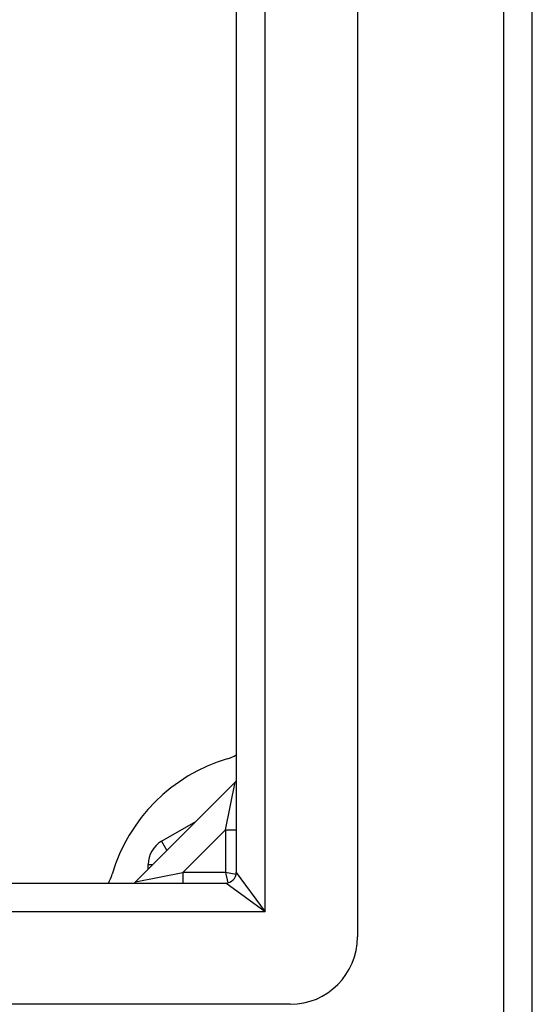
# Model space of a CAD drawing. Header units: inches. Extents: x 7 to 154, y 11 to 93.
# Tile 20 of 85: x 83.95 to 85.45, y 35.12 to 37.99. Entities that reach past the tile are written whole.
import ezdxf

# ---------------------------------------------------------------- set-up
doc = ezdxf.new("R2010")
doc.units = ezdxf.units.IN
doc.header["$MEASUREMENT"] = 0
doc.layers.add('Visible Edges(ANSI)', color=7, linetype='Continuous', lineweight=25)
doc.layers.add('Visible Tangent Edges(ANSI)', color=7, linetype='Continuous', lineweight=25)

msp = doc.modelspace()

# ---------------------------------------------------------------- linework, layer by layer
at = {"layer": 'Visible Edges(ANSI)'}
for p, q in [((85.4459, 34.688), (85.4459, 70.52)), ((84.9341, 69.8953), (84.9341, 35.3126)), ((84.5798, 69.7068), (84.5798, 35.5011)), ((84.5764, 35.7654), (84.2845, 35.4735)), ((84.3613, 35.5926), (84.4615, 35.6505)), ((84.3219, 35.5109), (84.3219, 35.5244)), ((62.3431, 35.4701), (84.5488, 35.4701)), ((84.7373, 35.1158), (62.1546, 35.1158))]:
    msp.add_line(p, q, dxfattribs=at)
for centre, radius, start, end in [((84.6959, 35.354), 0.5, 106.5469, 163.4531), ((84.5179, 35.9531), 0.125, 286.5469, 299.6609), ((84.5485, 35.7932), 0.0394, 315, 322.4856), ((84.4006, 35.5244), 0.0787, 120, 180), ((84.0968, 35.532), 0.125, 330.3391, 343.4531), ((84.5488, 35.5011), 0.031, 270, 0), ((84.2566, 35.5013), 0.0394, 307.5144, 315), ((84.7373, 35.3126), 0.1969, 270, 0)]:
    msp.add_arc(centre, radius, start, end, dxfattribs=at)
at = {"layer": 'Visible Tangent Edges(ANSI)'}
for p, q in [((85.3619, 70.52), (85.3619, 34.688)), ((84.6638, 35.3861), (84.6638, 69.8218)), ((84.5485, 35.6262), (84.5764, 35.7654)), ((84.4237, 35.5013), (84.5485, 35.6262)), ((84.5485, 35.6262), (84.5798, 35.6262)), ((84.5485, 35.6262), (84.5485, 35.5013)), ((84.3613, 35.5926), (84.3768, 35.5658)), ((84.3219, 35.5244), (84.3354, 35.5244)), ((84.2845, 35.4735), (84.4237, 35.5013)), ((84.5485, 35.5013), (84.4237, 35.5013)), ((84.4237, 35.5013), (84.4237, 35.4701)), ((84.5791, 35.4948), (84.5485, 35.5013)), ((84.5485, 35.5013), (84.555, 35.4707)), ((84.5798, 35.5011), (84.6638, 35.3861)), ((84.6638, 35.3861), (84.5488, 35.4701)), ((84.6638, 35.3861), (62.2281, 35.3861))]:
    msp.add_line(p, q, dxfattribs=at)

doc.saveas('drawing.dxf')
